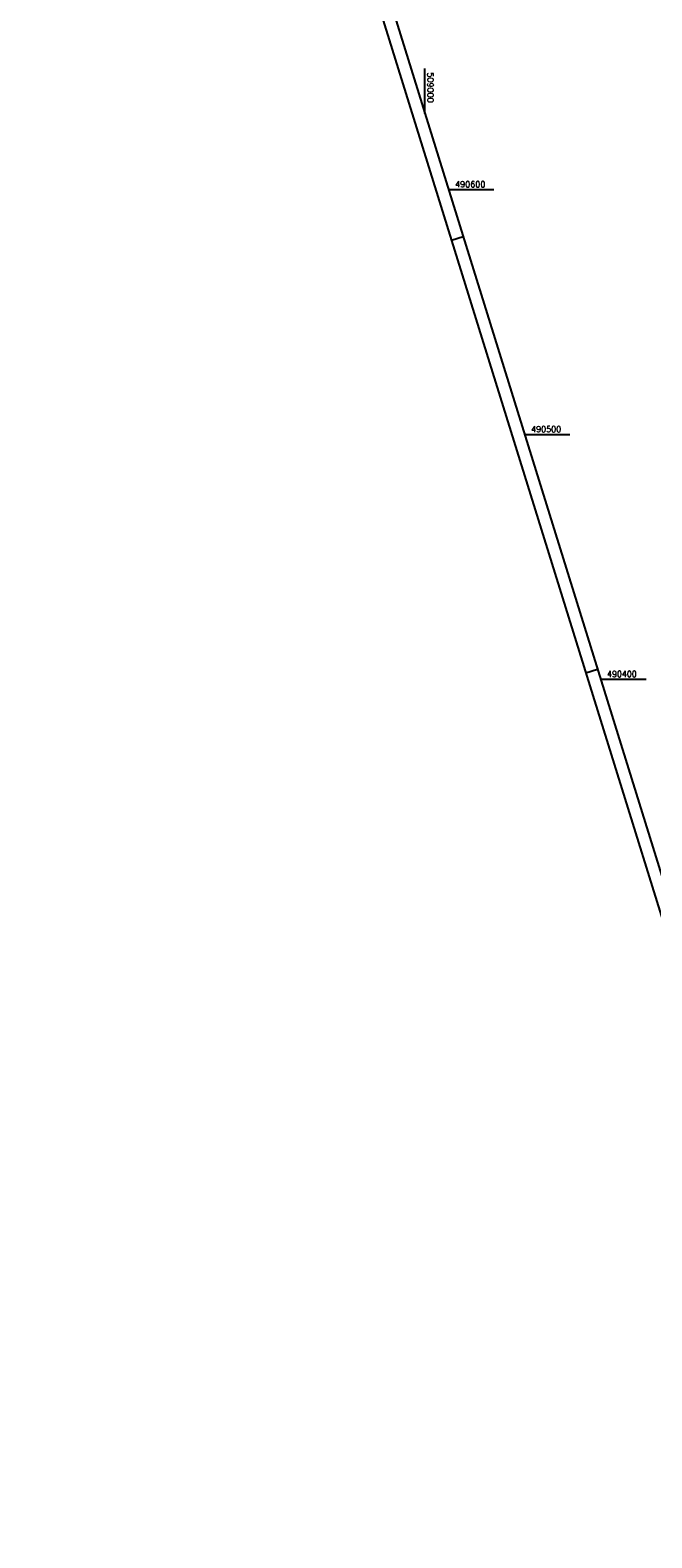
# Model space of a CAD drawing. Extents: x 508839 to 509459, y 490049 to 491221.
# Tile 1 of 9: x 508839 to 509093, y 490049 to 490665. Entities that reach past the tile are written whole.
import ezdxf

# ---------------------------------------------------------------- set-up
doc = ezdxf.new("R2010")
doc.units = 0
doc.header["$LTSCALE"] = 10
doc.header["$MEASUREMENT"] = 0
doc.linetypes.add('LT00', pattern=[0])
doc.layers.add('RAHMEN', color=250, linetype='Continuous')
doc.layers.add('V_RASTER', color=250, linetype='LT00')
doc.styles.get("Standard").update_dxf_attribs({"font": 'romans.shx', "width": 0.8})

msp = doc.modelspace()

# ---------------------------------------------------------------- linework, layer by layer
at = {"layer": 'RAHMEN'}
for p, q in [((509010.8, 490579.45), (509015.58, 490580.93)), ((509065.66, 490402.77), (509070.43, 490404.25))]:
    msp.add_line(p, q, dxfattribs=at)
for points in [[(508838.81, 491133.36), (509175.38, 490049.41), (509459.02, 490137.48), (509122.45, 491221.43), (508838.81, 491133.36)], [(508851, 491110.97), (509125.29, 490227.57), (509399.38, 490312.68), (509125.09, 491196.07), (508851, 491110.97)]]:
    msp.add_lwpolyline(points, dxfattribs=at)
at = {"layer": 'V_RASTER'}
for p, q in [((509000, 490631.09), (509000, 490649.59)), ((509028.15, 490600), (509009.65, 490600)), ((509040.7, 490500), (509059.2, 490500)), ((509090.25, 490400), (509071.75, 490400))]:
    msp.add_line(p, q, dxfattribs=at)

# ---------------------------------------------------------------- texts
for s, rotation, width, p in [(' 509000', 270.00116, 0.962, (509001, 490649.59)), (' 490600', 0.00116, 0.962, (509010.65, 490601)), (' 490500', 0.00116, 0.955, (509041.7, 490501)), (' 490400', 0.00116, 0.941, (509072.75, 490401))]:
    msp.add_text(s, height=2.5, rotation=rotation, dxfattribs=dict(at, width=width)).set_placement(p)

doc.saveas('drawing.dxf')
